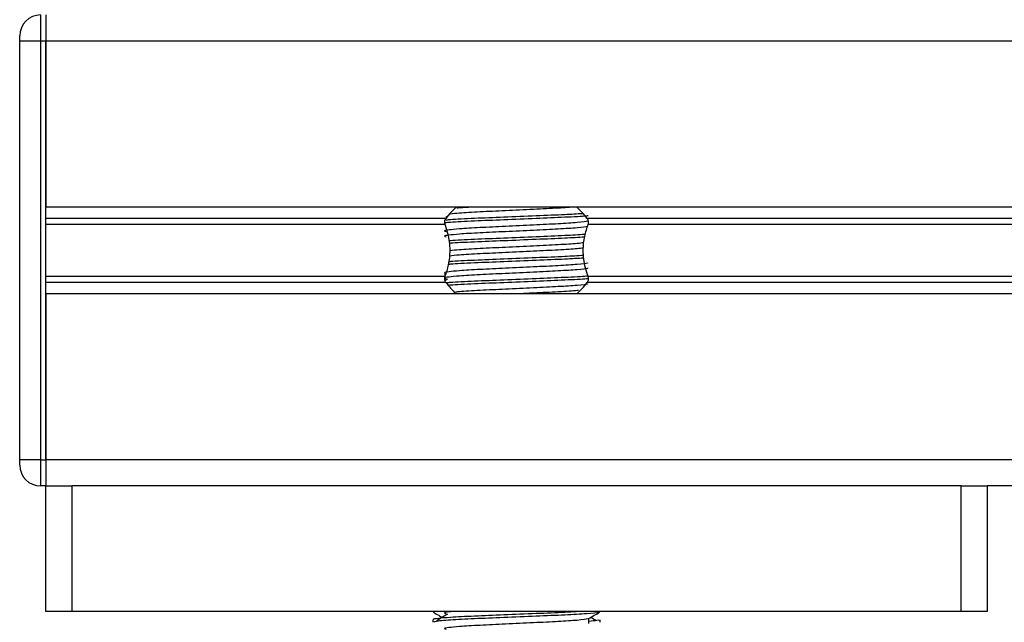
# Model space of a CAD drawing. Header units: millimetres. Extents: x 0 to 420, y 0 to 300.
# Tile 51 of 73: x 258 to 273, y 157 to 166. Entities that reach past the tile are written whole.
import ezdxf

# ---------------------------------------------------------------- set-up
doc = ezdxf.new("R2010")
doc.units = ezdxf.units.MM

msp = doc.modelspace()

# ---------------------------------------------------------------- linework, layer by layer
at = {"color": 7, "linetype": 'Continuous', "lineweight": 25}
for p, q in [((258.7845, 166.4051), (258.7845, 166.0135)), ((258.8629, 166.4051), (258.8629, 166.0135)), ((258.8629, 166.4051), (258.8629, 166.0135)), ((258.4713, 166.0135), (258.4713, 166.0918)), ((258.4713, 159.7489), (258.4713, 166.0135)), ((258.7845, 166.0135), (258.4713, 166.0135)), ((258.7845, 166.0135), (258.7845, 159.7489)), ((258.8629, 166.0135), (258.7845, 166.0135)), ((359.0973, 166.0135), (258.8629, 166.0135)), ((258.8629, 166.0135), (258.8629, 163.5312)), ((258.8629, 159.7489), (258.8629, 166.0135)), ((359.0973, 163.5312), (258.8629, 163.5312)), ((264.8534, 163.3614), (258.8629, 163.3614)), ((264.8785, 163.3903), (264.8507, 163.3733)), ((350.9924, 163.3614), (266.9678, 163.3614)), ((264.8422, 163.2715), (258.8629, 163.2715)), ((350.9812, 163.2715), (266.979, 163.2715)), ((264.8422, 162.4909), (258.8629, 162.4909)), ((264.838, 162.5375), (264.838, 162.4746)), ((350.9812, 162.4909), (266.979, 162.4909)), ((264.8534, 162.401), (258.8629, 162.401)), ((264.8785, 162.4507), (264.8452, 162.4303)), ((350.9924, 162.401), (266.9678, 162.401)), ((359.0973, 162.2313), (258.8629, 162.2313)), ((258.8629, 162.2313), (258.8629, 159.7489)), ((258.7845, 159.7489), (258.4713, 159.7489)), ((258.4713, 159.6706), (258.4713, 159.7489)), ((258.7845, 159.7489), (258.8629, 159.7489)), ((258.7845, 159.7489), (258.7845, 159.3573)), ((359.0973, 159.7489), (258.8629, 159.7489)), ((258.8629, 159.7489), (258.8629, 159.3573)), ((258.8629, 159.7489), (258.8629, 159.3573)), ((258.8629, 159.3573), (258.7845, 159.3573)), ((258.8629, 157.4779), (258.8629, 159.3573)), ((258.8629, 159.3573), (259.2544, 159.3573)), ((259.2544, 159.3573), (259.2544, 157.4779)), ((272.5668, 159.3573), (259.2544, 159.3573)), ((272.5668, 157.4779), (272.5668, 159.3573)), ((272.5668, 159.3573), (272.9583, 159.3573)), ((345.0019, 159.3573), (272.9583, 159.3573)), ((272.9583, 159.3573), (272.9583, 157.4779)), ((259.2544, 157.4779), (258.8629, 157.4779)), ((272.5668, 157.4779), (259.2544, 157.4779)), ((264.6577, 157.4779), (264.6577, 157.4738)), ((264.838, 157.4779), (264.838, 157.4475)), ((267.1635, 157.4738), (267.1635, 157.4779)), ((272.9583, 157.4779), (272.5668, 157.4779)), ((264.6577, 157.3563), (264.6577, 157.3172)), ((266.994, 157.2978), (266.994, 157.3742)), ((267.1635, 157.3172), (267.1635, 157.3563))]:
    msp.add_line(p, q, dxfattribs=at)
for centre, radius, start, end in [((258.7845, 166.0918), 0.3132, 90, 180), ((265.9106, 162.5523), 1.3312, 132.66793, 142.57212), ((265.9106, 162.5523), 1.3312, 37.42788, 47.33207), ((265.9106, 163.2101), 1.3312, 217.42788, 226.78945), ((265.9106, 163.2101), 1.3312, 312.66793, 322.57212), ((258.7845, 159.6706), 0.3132, 180, 270)]:
    msp.add_arc(centre, radius, start, end, dxfattribs=at)
for points, knots in [([(266.7956, 163.5315), (266.7147, 163.5257), (266.5462, 163.5138), (266.1648, 163.4961), (265.7478, 163.4754), (265.3535, 163.4581), (265.0654, 163.4409), (264.9634, 163.43), (264.9228, 163.4256)], [0, 0, 0, 0, 0.1645772, 0.3423508, 0.5251783, 0.700979, 0.8811979, 1, 1, 1, 1]), ([(265.2861, 163.5312), (265.1993, 163.5265), (265.0896, 163.5206), (265.0298, 163.5144), (265.0174, 163.5131)], [0, 0, 0, 0, 0.79128266, 1, 1, 1, 1]), ([(264.8422, 163.2715), (264.8417, 163.273), (264.8386, 163.2817), (264.8356, 163.2991), (264.8368, 163.3224), (264.8423, 163.343), (264.8487, 163.3551), (264.8529, 163.3607), (264.8534, 163.3614)], [0, 0, 0, 0, 0.0508548, 0.3030287, 0.5240656, 0.7365591, 0.9653107, 1, 1, 1, 1]), ([(266.9822, 163.3984), (266.9747, 163.3976), (266.9111, 163.3901), (266.639, 163.3773), (266.2098, 163.3591), (265.7199, 163.3384), (265.2706, 163.3211), (264.9552, 163.3056), (264.8636, 163.2964), (264.8375, 163.2938)], [0, 0, 0, 0, 0.02383773, 0.20361601, 0.38321452, 0.56791311, 0.74552068, 0.92758691, 1, 1, 1, 1]), ([(266.8968, 163.4315), (266.8143, 163.4264), (266.6301, 163.4152), (266.2043, 163.3983), (265.7216, 163.3775), (265.2691, 163.3603), (264.9721, 163.3454), (264.8763, 163.3369), (264.8547, 163.335)], [0, 0, 0, 0, 0.1579394, 0.3525509, 0.5526889, 0.7451431, 0.9424287, 1, 1, 1, 1]), ([(266.9678, 163.3614), (266.969, 163.3597), (266.9741, 163.3526), (266.9813, 163.3368), (266.9856, 163.3131), (266.9846, 163.29), (266.9808, 163.2774), (266.979, 163.2715)], [0, 0, 0, 0, 0.0786657, 0.3295798, 0.5818024, 0.802882, 1, 1, 1, 1]), ([(266.9748, 163.3234), (266.976, 163.3216), (266.9818, 163.3138), (266.8343, 163.2977), (266.5511, 163.2794), (266.166, 163.2612), (265.7479, 163.2405), (265.3519, 163.2232), (265.0593, 163.2054), (264.8907, 163.1884), (264.8119, 163.1759), (264.8426, 163.1674), (264.8563, 163.1637)], [0, 0, 0, 0, 0.0351066, 0.1561349, 0.2739528, 0.3916527, 0.5126988, 0.6290926, 0.7484115, 0.8401345, 0.9287498, 1, 1, 1, 1]), ([(266.9752, 163.249), (266.9787, 163.246), (266.989, 163.2369), (266.8365, 163.2194), (266.5505, 163.2011), (266.1662, 163.1829), (265.7479, 163.1622), (265.3519, 163.1449), (265.0593, 163.1271), (264.8907, 163.1101), (264.8119, 163.0976), (264.8426, 163.0891), (264.8562, 163.0854)], [0, 0, 0, 0, 0.059132, 0.1771634, 0.2920638, 0.4068492, 0.5248979, 0.6384095, 0.7547738, 0.8442256, 0.9306466, 1, 1, 1, 1]), ([(264.8422, 162.4909), (264.8612, 162.549), (264.9011, 162.6706), (264.9255, 162.8956), (264.8976, 163.1063), (264.8572, 163.2267), (264.8422, 163.2715)], [0, 0, 0, 0, 0.2384824, 0.5002133, 0.8142029, 1, 1, 1, 1]), ([(266.979, 163.2715), (266.96, 163.2135), (266.9201, 163.0918), (266.8957, 162.8668), (266.9235, 162.6561), (266.964, 162.5357), (266.979, 162.4909)], [0, 0, 0, 0, 0.2384824, 0.5002133, 0.8142029, 1, 1, 1, 1]), ([(266.9353, 163.1204), (266.8413, 163.1147), (266.6461, 163.1027), (266.205, 163.085), (265.7209, 163.0643), (265.2713, 163.047), (264.991, 163.0334), (264.9062, 163.0261), (264.8979, 163.0254)], [0, 0, 0, 0, 0.18331591, 0.38055047, 0.58338592, 0.77843404, 0.97837864, 1, 1, 1, 1]), ([(266.9262, 163.0808), (266.8349, 163.0752), (266.6423, 163.0633), (266.2051, 163.0459), (265.7202, 163.0251), (265.2741, 163.0079), (264.9861, 162.9943), (264.9095, 162.9871), (264.9028, 162.9865)], [0, 0, 0, 0, 0.1792693, 0.37810567, 0.58258843, 0.77922061, 0.98078904, 1, 1, 1, 1]), ([(266.9091, 162.9182), (266.8828, 162.9142), (266.813, 162.9037), (266.5451, 162.8878), (266.1678, 162.8697), (265.7471, 162.849), (265.3534, 162.8317), (265.0581, 162.814), (264.9521, 162.8025), (264.9072, 162.7976)], [0, 0, 0, 0, 0.0944898, 0.2513541, 0.4080614, 0.5692237, 0.724192, 0.8830549, 1, 1, 1, 1]), ([(266.9175, 162.9976), (266.8891, 162.9932), (266.8175, 162.9823), (266.5455, 162.9661), (266.1677, 162.948), (265.7471, 162.9273), (265.3536, 162.91), (265.062, 162.8925), (264.9581, 162.8814), (264.9155, 162.8768)], [0, 0, 0, 0, 0.1028709, 0.2594114, 0.4157952, 0.5766249, 0.7312733, 0.8898082, 1, 1, 1, 1]), ([(266.9146, 162.806), (266.8268, 162.8006), (266.6375, 162.7891), (266.2047, 162.7718), (265.721, 162.7511), (265.2713, 162.7338), (264.9911, 162.7202), (264.9064, 162.7129), (264.8982, 162.7122)], [0, 0, 0, 0, 0.1729956, 0.3727716, 0.5782206, 0.7757819, 0.9783028, 1, 1, 1, 1]), ([(266.9748, 162.6969), (266.976, 162.6952), (266.9818, 162.6873), (266.8343, 162.6712), (266.5511, 162.653), (266.166, 162.6347), (265.7479, 162.614), (265.3519, 162.5967), (265.0593, 162.5789), (264.8907, 162.5619), (264.8119, 162.5494), (264.8426, 162.541), (264.8563, 162.5372)], [0, 0, 0, 0, 0.0351066, 0.1561349, 0.2739528, 0.3916527, 0.5126988, 0.6290926, 0.7484115, 0.8401345, 0.9287498, 1, 1, 1, 1]), ([(266.9752, 162.6225), (266.9787, 162.6195), (266.989, 162.6104), (266.8365, 162.5929), (266.5505, 162.5746), (266.1662, 162.5564), (265.7479, 162.5357), (265.3519, 162.5184), (265.0593, 162.5006), (264.8907, 162.4836), (264.8119, 162.4711), (264.8426, 162.4627), (264.8562, 162.4589)], [0, 0, 0, 0, 0.059132, 0.1771634, 0.2920638, 0.4068492, 0.5248979, 0.6384095, 0.7547738, 0.8442256, 0.9306466, 1, 1, 1, 1]), ([(266.9195, 162.7671), (266.8302, 162.7617), (266.6395, 162.75), (266.2049, 162.7326), (265.7204, 162.7119), (265.2735, 162.6946), (264.982, 162.6808), (264.9034, 162.6734), (264.894, 162.6725)], [0, 0, 0, 0, 0.17442925, 0.3724463, 0.57608646, 0.77190839, 0.97264623, 1, 1, 1, 1]), ([(264.8534, 162.401), (264.8522, 162.4027), (264.8471, 162.4098), (264.8398, 162.4257), (264.8356, 162.4494), (264.8366, 162.4724), (264.8404, 162.485), (264.8422, 162.4909)], [0, 0, 0, 0, 0.0786657, 0.3295798, 0.5818024, 0.802882, 1, 1, 1, 1]), ([(266.9834, 162.498), (266.9756, 162.4971), (266.9117, 162.4896), (266.6391, 162.4768), (266.2097, 162.4585), (265.7203, 162.4378), (265.2694, 162.4206), (264.9705, 162.4056), (264.8738, 162.397), (264.8511, 162.395)], [0, 0, 0, 0, 0.0254448, 0.2080116, 0.3903958, 0.5779593, 0.7583217, 0.943212, 1, 1, 1, 1]), ([(266.979, 162.4909), (266.9795, 162.4895), (266.9826, 162.4807), (266.9856, 162.4633), (266.9844, 162.44), (266.9789, 162.4195), (266.9725, 162.4073), (266.9683, 162.4018), (266.9678, 162.401)], [0, 0, 0, 0, 0.0508548, 0.3030287, 0.5240656, 0.7365591, 0.9653107, 1, 1, 1, 1]), ([(266.9846, 162.459), (266.9764, 162.458), (266.9123, 162.4505), (266.6391, 162.4376), (266.21, 162.4194), (265.719, 162.3987), (265.2739, 162.3814), (264.9827, 162.3676), (264.9045, 162.3602), (264.8956, 162.3594)], [0, 0, 0, 0, 0.0275782, 0.2161233, 0.4044799, 0.5981853, 0.7844538, 0.9753985, 1, 1, 1, 1]), ([(266.9748, 162.3837), (266.976, 162.3819), (266.9818, 162.3741), (266.8343, 162.358), (266.551, 162.3397), (266.1663, 162.3215), (265.7468, 162.3008), (265.356, 162.2835), (265.0992, 162.2687), (265.0165, 162.2602), (264.9979, 162.2583)], [0, 0, 0, 0, 0.0448324, 0.1993902, 0.3498481, 0.5001554, 0.6547358, 0.8033751, 0.9557499, 1, 1, 1, 1]), ([(266.8401, 162.2829), (266.8328, 162.2819), (266.7771, 162.2744), (266.5405, 162.2614), (266.2225, 162.2457), (266.0035, 162.2352), (265.9216, 162.2313)], [0, 0, 0, 0, 0.0552431, 0.4192215, 0.7828355, 1, 1, 1, 1]), ([(266.8598, 157.4779), (266.7884, 157.4736), (266.6149, 157.4631), (266.2035, 157.4468), (265.723, 157.4261), (265.2647, 157.4088), (264.9249, 157.391), (264.7344, 157.374), (264.6474, 157.3638), (264.6684, 157.3577), (264.6733, 157.3563)], [0, 0, 0, 0, 0.10755459, 0.26163108, 0.42008291, 0.5724514, 0.72864494, 0.8487125, 0.96471642, 1, 1, 1, 1]), ([(264.6606, 157.4706), (264.689, 157.4542), (264.7352, 157.4275), (264.7814, 157.4007), (264.7992, 157.3904)], [0, 0, 0, 0, 0.6131696, 1, 1, 1, 1]), ([(267.1485, 157.4704), (267.1476, 157.4685), (267.1436, 157.4604), (266.9817, 157.4441), (266.6506, 157.4259), (266.2061, 157.4076), (265.7228, 157.387), (265.2632, 157.3697), (264.9015, 157.3503), (264.6836, 157.3318), (264.6768, 157.3215), (264.6739, 157.3172)], [0, 0, 0, 0, 0.0399117, 0.1661575, 0.2890582, 0.4118359, 0.5381002, 0.6595169, 0.7839817, 0.9096926, 1, 1, 1, 1]), ([(264.9613, 157.4779), (264.9399, 157.476), (264.8653, 157.469), (264.814, 157.4594), (264.8432, 157.451), (264.8562, 157.4472)], [0, 0, 0, 0, 0.182373, 0.6359785, 1, 1, 1, 1]), ([(266.9906, 157.3722), (267.0189, 157.3886), (267.0756, 157.4214), (267.1322, 157.4542), (267.1605, 157.4706)], [0, 0, 0, 0, 0.4999356, 1, 1, 1, 1]), ([(264.8785, 157.4389), (264.8518, 157.4226), (264.7984, 157.3899), (264.7451, 157.3572), (264.7185, 157.3408)], [0, 0, 0, 0, 0.49999, 1, 1, 1, 1]), ([(266.9748, 157.372), (266.976, 157.3702), (266.9818, 157.3624), (266.8343, 157.3462), (266.5511, 157.328), (266.166, 157.3098), (265.7479, 157.2891), (265.3519, 157.2718), (265.0593, 157.254), (264.8907, 157.237), (264.8119, 157.2245), (264.8426, 157.216), (264.8563, 157.2123)], [0, 0, 0, 0, 0.0351066, 0.1561349, 0.2739528, 0.3916527, 0.5126988, 0.6290926, 0.7484115, 0.8401345, 0.9287498, 1, 1, 1, 1]), ([(267.1479, 157.3563), (267.1486, 157.3516), (267.1497, 157.3437), (267.0392, 157.3351), (266.994, 157.3315)], [0, 0, 0, 0, 0.5906829, 1, 1, 1, 1]), ([(267.1027, 157.3408), (267.0761, 157.3572), (267.0492, 157.3737), (267.0222, 157.3902), (267.0219, 157.3904)], [0, 0, 0, 0, 0.9898318, 1, 1, 1, 1])]:
    msp.add_open_spline(points, degree=3, knots=knots, dxfattribs=at)

doc.saveas('drawing.dxf')
